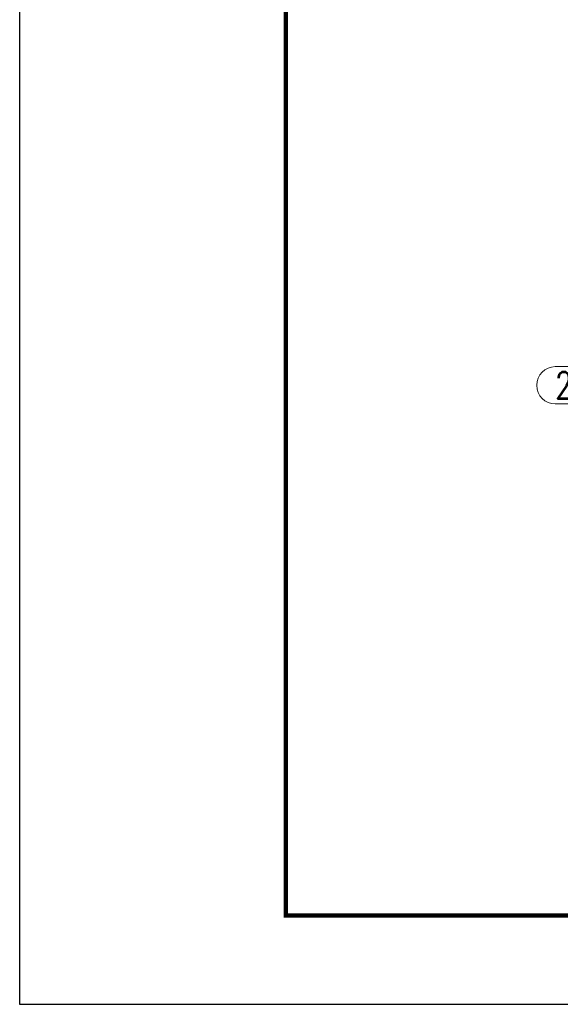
# Model space of a CAD drawing. Header units: millimetres. Extents: x -144 to 709, y 12312 to 12982.
# Tile 1 of 57: x -138 to -77, y 12312 to 12423. Entities that reach past the tile are written whole.
import ezdxf

# ---------------------------------------------------------------- set-up
doc = ezdxf.new("R2010")
doc.units = ezdxf.units.MM
doc.header["$LTSCALE"] = 10
doc.layers.add('_FORMATKA', color=8, linetype='Continuous', plot=False)
for name, color, linetype, lineweight in [('_RAMKA', 7, 'Continuous', 35), ('PS_DIM', 4, 'Continuous', 13), ('PS_Pos', 1, 'Continuous', 15)]:
    doc.layers.add(name, color=color, linetype=linetype, lineweight=lineweight)
doc.styles.add('simplex', font='simplex.shx', dxfattribs={"width": 0.75})

# ---------------------------------------------------------------- blocks, each defined once
blk = doc.blocks.new('*U225')
at = {"layer": '_FORMATKA', "lineweight": -3}
blk.add_lwpolyline([(-841, 0), (0, 0), (0, 594), (-841, 594)], close=True, dxfattribs=at)
at = {"layer": '_RAMKA', "lineweight": -3, "const_width": 0.5}
blk.add_lwpolyline([(-811, 10), (-10, 10), (-10, 584), (-811, 584)], close=True, dxfattribs=at)
blk = doc.blocks.new('*X471')
at = {"color": 1}
for p, q in [((-62.45, 12393.55), (-65.31, 12381.76)), ((-77.77, 12383.86), (-72.41, 12383.86)), ((-70.31, 12381.76), (-65.31, 12381.76)), ((-77.77, 12379.66), (-72.41, 12379.66))]:
    blk.add_line(p, q, dxfattribs=at)
for centre, start, end in [((-77.77, 12381.76), 90, 270), ((-72.41, 12381.76), 270, 90)]:
    blk.add_arc(centre, 2.1, start, end, dxfattribs=at)
at = {"color": 2, "style": 'simplex', "width": 0.75}
blk.add_text('210', height=3, dxfattribs=at).set_placement((-77.77, 12380.26))

msp = doc.modelspace()

# ---------------------------------------------------------------- block references
at = {"layer": 'PS_DIM'}
msp.add_blockref('*U225', (702.84, 12311.98), dxfattribs=at)
at = {"layer": 'PS_Pos'}
msp.add_blockref('*X471', (0, 0), dxfattribs=at)

doc.saveas('drawing.dxf')
